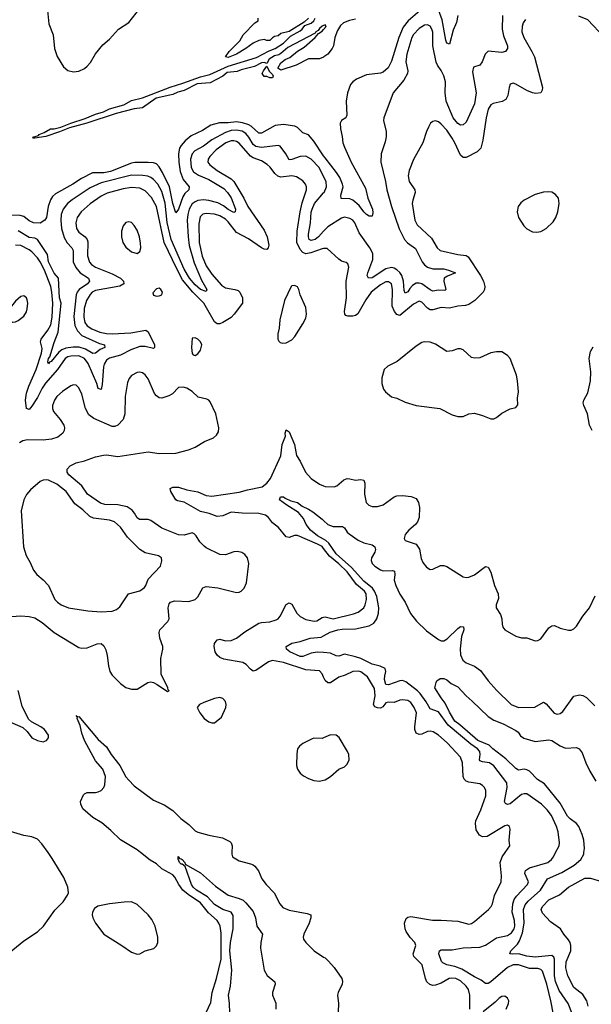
# Model space of a CAD drawing. Header units: inches. Extents: x 1473912 to 1647258, y 640388 to 773423.
# Tile 65 of 256: x 1487801 to 1491936, y 688904 to 696019. Entities that reach past the tile are written whole.
import ezdxf

# ---------------------------------------------------------------- set-up
doc = ezdxf.new("R2010")
doc.units = ezdxf.units.IN
doc.header["$MEASUREMENT"] = 0
for name, color, linetype in [('B4688', 7, 'Continuous'), ('B4689', 7, 'Continuous'), ('B4698', 7, 'Continuous'), ('B4699', 7, 'Continuous')]:
    doc.layers.add(name, color=color, linetype=linetype)

msp = doc.modelspace()

# ---------------------------------------------------------------- linework, layer by layer
at = {"layer": 'B4688', "color": 5}
for points, elevation in [([(1487723.9, 689276.1), (1487830, 689363.7), (1487930, 689428.5), (1487973.6, 689470), (1488056.6, 689583.4), (1488115.3, 689644.7), (1488146.8, 689693.2), (1488153.2, 689710), (1488149.5, 689750), (1488120.1, 689820.1), (1488036.6, 689956.6), (1488006.4, 690000)], 820), ([(1489150, 688844.9), (1489182.8, 688917.2), (1489194, 688990), (1489225.2, 689090), (1489258.8, 689230), (1489259, 689419), (1489250.7, 689470), (1489242.8, 689490), (1489228.7, 689510), (1489166.3, 689566.3), (1489110, 689637.3), (1489018.8, 689698.8), (1488981.1, 689730), (1488951.3, 689770), (1488923.6, 689823.6), (1488910, 689839.9), (1488830, 689882.3), (1488790, 689919.6), (1488745.9, 689945.9), (1488676.1, 690000)], 780), ([(1489335.8, 690000), (1489335.3, 689990), (1489341.6, 689970), (1489390, 689940.3), (1489470, 689919.6), (1489490, 689911.7), (1489501.4, 689901.4), (1489527.5, 689867.5), (1489552.4, 689810), (1489583.6, 689770), (1489642.4, 689710), (1489683.6, 689630), (1489704.4, 689604.5), (1489750, 689584), (1489881.3, 689561.3), (1489906.8, 689550), (1489907.3, 689530), (1489895.5, 689490), (1489856.3, 689410), (1489850.7, 689390), (1489854, 689374), (1489871, 689350), (1489930.4, 689290.4), (1490000, 689245.8)], 780), ([(1489322.2, 688842.2), (1489319.4, 688910), (1489310.9, 688969.1), (1489325.5, 689034.5), (1489334.9, 689150), (1489320.9, 689290), (1489326.1, 689350), (1489346.2, 689450), (1489346, 689546), (1489330, 689571.1), (1489270, 689589.6), (1489210, 689626.1), (1489160.8, 689680.8), (1489079.1, 689730), (1489056.9, 689750), (1489044.4, 689770), (1488998.9, 689898.9), (1488976, 689916), (1488970, 689916), (1488958, 689930), (1488946.6, 689953.4), (1488948.7, 689971.3), (1488958, 689958), (1488970, 689956.3), (1488977.3, 689950), (1488994.8, 689930), (1488998, 689918), (1489110, 689853.1), (1489218.1, 689758.1), (1489310, 689693.4), (1489390, 689669.2), (1489416.8, 689656.8), (1489438.2, 689638.2), (1489490, 689573.6), (1489507.5, 689530), (1489516.9, 689470), (1489556.5, 689410), (1489544.5, 689350), (1489542.3, 689310), (1489570.2, 689150), (1489592.1, 689112.1), (1489646.6, 689066.6), (1489650.3, 689050), (1489630.3, 688990), (1489628.8, 688970), (1489653.5, 688913.5), (1489653.1, 688870)], 760)]:
    msp.add_lwpolyline(points, dxfattribs=dict(at, elevation=elevation))
at = {"layer": 'B4688', "color": 5, "elevation": 820}
msp.add_lwpolyline([(1488610, 689643.5), (1488557.1, 689642.9), (1488452, 689630), (1488367.2, 689612.8), (1488343.4, 689596.6), (1488328, 689570), (1488326, 689550), (1488330.5, 689530), (1488350.6, 689490), (1488410, 689410.5), (1488540.7, 689330), (1488610, 689280.5), (1488650, 689265.5), (1488670, 689268), (1488709.7, 689290.3), (1488771.9, 689308.1), (1488790, 689327.7), (1488799.7, 689350), (1488801.1, 689390), (1488781, 689470), (1488757.2, 689517.2), (1488729.7, 689550), (1488650, 689624.4)], close=True, dxfattribs=at)
at = {"layer": 'B4689', "color": 5}
for points, elevation in [([(1487999.2, 696110), (1488011, 695990), (1488042.7, 695910), (1488053.2, 695810), (1488073.5, 695753.5), (1488119, 695679), (1488150, 695650.6), (1488190, 695641.3), (1488230, 695646), (1488270, 695666.9), (1488290, 695683.1), (1488313.5, 695710), (1488348.9, 695771.1), (1488402, 695838), (1488450, 695878.4), (1488516.2, 695950), (1488590, 695997.6), (1488670, 696098.7)], 740), ([(1490000, 695977.3), (1489990, 695972.7), (1489970, 695956), (1489959.3, 695940.7), (1489942.8, 695930), (1489939.1, 695920.9), (1489741.3, 695818.7), (1489690, 695774), (1489674.9, 695765.1), (1489643.4, 695756.6), (1489605.5, 695734.5), (1489590, 695702), (1489570, 695709.2), (1489550, 695706.6), (1489498.9, 695681.1), (1489403, 695657), (1489374.8, 695645.2), (1489302.2, 695637.8), (1489270, 695609.6), (1489178, 695562), (1489085.5, 695554.5), (1488990, 695507.3), (1488945.3, 695494.8), (1488910, 695477.6), (1488787.8, 695452.2), (1488690, 695382.9), (1488630, 695373.6), (1488498.9, 695341.1), (1488286.8, 695270), (1488162, 695238), (1488090, 695207.6), (1487990, 695175.4), (1487910, 695162), (1487902, 695162), (1487897.2, 695170), (1487937.7, 695182.3), (1487942, 695190), (1487977.1, 695202.9), (1488025.2, 695230), (1488050, 695230.2), (1488097.8, 695242.2), (1488170, 695272), (1488275.7, 695304.3), (1488350, 695336.9), (1488407.3, 695352.7), (1488450, 695373.8), (1488555.4, 695404.6), (1488610, 695434), (1488690, 695454), (1488890, 695531.5), (1488981, 695559), (1489110, 695605.7), (1489176.6, 695623.4), (1489310, 695682.4), (1489514.7, 695745.3), (1489606.2, 695793.8), (1489650, 695810.5), (1489709.3, 695850), (1489761.2, 695898.8), (1489830, 695937.3), (1489845.2, 695950), (1489864, 695976), (1489910, 695994), (1489929.2, 696010), (1489939, 696030)], 720), ([(1489890, 696029.2), (1489859.8, 696000.2), (1489750, 695934), (1489690, 695918), (1489670, 695902), (1489643.6, 695896.4), (1489631.1, 695888.9), (1489610, 695869), (1489590, 695868.7), (1489570, 695875.3), (1489530, 695868.7), (1489491.1, 695848.9), (1489438, 695810), (1489370.3, 695769.7), (1489310, 695746), (1489289.3, 695749.3), (1489315.3, 695790), (1489394.6, 695865.4), (1489418, 695910), (1489503.1, 695996.9), (1489526, 696010), (1489526, 696030)], 720), ([(1490000, 695749.1), (1489970, 695735.3), (1489890, 695735.3), (1489802, 695690), (1489690, 695654), (1489669.6, 695669.6), (1489690, 695706), (1489722, 695730), (1489754.5, 695745.5), (1489809.7, 695790.3), (1489859.3, 695820.7), (1489939, 695890), (1489962, 695918), (1489990, 695936), (1490000, 695948.5)], 720), ([(1490000, 695035), (1489930, 695140.6), (1489890, 695185.8), (1489850, 695202), (1489810, 695239.3), (1489790.4, 695250.4), (1489710, 695261.5), (1489650, 695253.8), (1489550, 695199.5), (1489530, 695199.5), (1489475, 695250), (1489459, 695259), (1489413.4, 695273.4), (1489370, 695280.3), (1489310, 695274.4), (1489245.5, 695274.5), (1489183.4, 695256.6), (1489123, 695217), (1489040.6, 695179.4), (1488997.2, 695142.8), (1488968.1, 695110), (1488957.6, 695090), (1488951.1, 695048.9), (1488952.8, 694990), (1488962.9, 694922.9), (1488983.9, 694863.9), (1489027.4, 694810), (1489025.7, 694790), (1488996.8, 694763.2), (1488981.2, 694738.8), (1488950, 694649.4), (1488930, 694622.7), (1488910, 694689.6), (1488884.2, 694810), (1488835.1, 694915.1), (1488810, 694955.7), (1488790, 694976.9), (1488770, 694984.2), (1488730, 694987), (1488633, 694987), (1488610, 694982.7), (1488459.3, 694920.7), (1488410, 694913), (1488328.2, 694911.8), (1488247.7, 694872.3), (1488184.9, 694830), (1488060.6, 694759.4), (1488038.9, 694741.1), (1488023.5, 694716.5), (1488007.5, 694670), (1487996.1, 694590), (1487983, 694570), (1487950, 694549.5), (1487901.3, 694550), (1487870, 694566.5), (1487830, 694597), (1487804.4, 694604.4), (1487672.9, 694607.1)], 740), ([(1490000, 694885.5), (1489966.8, 694950), (1489910, 695010.7), (1489870, 695032.1), (1489830, 695031.1), (1489770, 695008.1), (1489750, 695006), (1489727.2, 695050), (1489685.8, 695105.8), (1489670, 695109), (1489550, 695095.4), (1489510, 695101.6), (1489490, 695118.1), (1489459, 695170), (1489436.3, 695196.3), (1489410, 695212.5), (1489370, 695220.7), (1489330, 695217), (1489290, 695204.8), (1489190.8, 695150), (1489130, 695105.1), (1489068.2, 695071.8), (1489049.6, 695050), (1489037.3, 695010), (1489041.6, 694950), (1489059.6, 694919.6), (1489094.7, 694894.7), (1489170, 694865.1), (1489278.4, 694798.4), (1489305.1, 694770), (1489330, 694731), (1489362.6, 694650), (1489360.5, 694630), (1489350, 694625.6), (1489310, 694647.7), (1489274.8, 694674.8), (1489235, 694695), (1489170, 694713.4), (1489130, 694717.1), (1489090, 694711.7), (1489070, 694703.6), (1489050, 694687.2), (1489027.4, 694650), (1489017.2, 694610), (1489013.2, 694570), (1489020.1, 694450), (1489028.2, 694388.2), (1489062.2, 694262.3), (1489117.1, 694137.1), (1489155.8, 694070), (1489150, 694054), (1489110, 694068.1), (1489070, 694103.8), (1489030, 694151.2), (1488990, 694217.2), (1488895.9, 694430), (1488867, 694553), (1488852.5, 694692.5), (1488830, 694777.2), (1488800.5, 694830), (1488770, 694863.9), (1488750, 694878.5), (1488727.6, 694887.6), (1488693.1, 694893.1), (1488610, 694895.8), (1488390, 694840.4), (1488310, 694802.9), (1488181.8, 694718.2), (1488147.3, 694690), (1488114.8, 694650), (1488100.1, 694610), (1488097.7, 694570), (1488103.8, 694510), (1488124, 694444), (1488145.6, 694405.6), (1488178, 694370), (1488187.3, 694350), (1488189.2, 694270), (1488207.1, 694227.1), (1488238.7, 694190), (1488298.5, 694150), (1488305.8, 694130), (1488290.8, 694110), (1488231.2, 694068.8), (1488217, 694050), (1488209.6, 694030), (1488193.8, 693873.8), (1488199.7, 693810), (1488218.5, 693770), (1488250, 693737.9), (1488379.7, 693679.6), (1488414, 693670), (1488416.4, 693650), (1488384, 693636), (1488350, 693609), (1488330, 693607.3), (1488278.4, 693638.4), (1488232.4, 693652.5), (1488187.1, 693652.9), (1488134.1, 693645.9), (1488106.1, 693633.9), (1488083.8, 693616.2), (1488030, 693548.2), (1488016.2, 693543.8), (1488010, 693532.3), (1488005.5, 693545.5), (1488009.9, 693569.9), (1488018.2, 693581.8), (1488050, 693685.7), (1488079, 693761), (1488101.1, 693970), (1488089.6, 694010), (1488082, 694150), (1488050, 694186.6), (1488010, 694269.8), (1488001.6, 694321.6), (1487930, 694430.9), (1487910, 694439.1), (1487870, 694445.7), (1487790, 694493.5)], 760), ([(1490000, 694364.5), (1489990, 694363.9), (1489907, 694333), (1489870, 694327.5), (1489850, 694337.7), (1489830, 694357.4), (1489806.6, 694410), (1489809.1, 694490.9), (1489829.9, 694630), (1489845, 694695), (1489875.9, 694790), (1489876.5, 694810), (1489869.8, 694830), (1489850, 694855.6), (1489803.3, 694883.3), (1489770, 694890.5), (1489690, 694881.1), (1489669, 694889), (1489647.2, 694907.2), (1489612.1, 694952.1), (1489591.3, 694971.3), (1489550, 694998.8), (1489490, 695021.4), (1489470, 695033.3), (1489390, 695126.5), (1489370, 695138.9), (1489350, 695143.5), (1489330, 695143.3), (1489291.8, 695130), (1489221.3, 695078.7), (1489175.5, 695030), (1489163.8, 695010), (1489163.2, 694990), (1489177.8, 694970), (1489229.4, 694930), (1489329.8, 694869.8), (1489349.1, 694850), (1489423.4, 694730), (1489452.7, 694670), (1489570, 694496.9), (1489590.6, 694450), (1489602.3, 694390), (1489599, 694370), (1489590, 694358), (1489570, 694359.8), (1489550, 694370.6), (1489456.3, 694436.3), (1489370, 694481.9), (1489310, 694557.5), (1489290, 694577.1), (1489250, 694602.4), (1489210, 694613.3), (1489150, 694618.7), (1489126.3, 694613.7), (1489106.1, 694593.9), (1489096.1, 694543.9), (1489098.5, 694410), (1489121.7, 694310), (1489150, 694240.6), (1489190, 694179.5), (1489261, 694101), (1489290, 694082.1), (1489358, 694070), (1489380.9, 694060.9), (1489393.9, 694050), (1489411.9, 694010), (1489412.4, 693970), (1489353.7, 693890), (1489330, 693866.4), (1489270, 693829.6), (1489250, 693821.4), (1489230, 693822), (1489210, 693835.7), (1489132.8, 693970), (1489052.5, 694050), (1488979.1, 694139.1), (1488937.4, 694217.4), (1488847.1, 694410), (1488790, 694668.6), (1488753.5, 694733.5), (1488710, 694781.1), (1488670, 694801.8), (1488610, 694806.9), (1488550, 694797.5), (1488434.9, 694765.1), (1488390, 694743.8), (1488310, 694689.2), (1488244.8, 694630), (1488217.6, 694590), (1488206.8, 694550), (1488211.8, 694510), (1488230, 694483.8), (1488274.8, 694450), (1488289.5, 694430), (1488294.3, 694414.3), (1488292.6, 694312.6), (1488307, 694267), (1488320.9, 694250), (1488350, 694230.1), (1488470, 694183), (1488529.3, 694150), (1488553, 694130), (1488553.5, 694110), (1488525.7, 694094.3), (1488350, 694061.9), (1488325.7, 694050), (1488310, 694034.2), (1488283.6, 693990), (1488268.7, 693931.3), (1488264.9, 693870), (1488273.4, 693830), (1488290, 693807.3), (1488324.1, 693784.1), (1488381.7, 693761.7), (1488430, 693751.5), (1488470, 693748.4), (1488604.3, 693755.7), (1488714.5, 693774.5), (1488730, 693764.4), (1488776.3, 693670), (1488776.5, 693650), (1488770, 693643.1), (1488710, 693657.3), (1488670, 693657.5), (1488606.3, 693633.7), (1488530, 693594.2), (1488450, 693571.9), (1488430, 693558), (1488411.2, 693530), (1488406.7, 693510), (1488397.9, 693382.1), (1488390, 693345.6), (1488370, 693354.5), (1488359.4, 693390), (1488295.6, 693535.6), (1488271.2, 693570), (1488230, 693588.9), (1488170, 693588.2), (1488150, 693582.8), (1488129.2, 693570), (1488074.6, 693490), (1487987.1, 693392.9), (1487963.5, 693356.5), (1487930, 693288.1), (1487890, 693225.3), (1487870, 693203.1), (1487850, 693209.7), (1487843.9, 693270), (1487850, 693319.6), (1487867.4, 693370), (1487919.8, 693490), (1487958.6, 693610), (1487962.8, 693642.8), (1487951.4, 693690), (1487955.4, 693710), (1488005.6, 693774.4), (1488025.3, 693814.7), (1488036.4, 693870), (1488040.5, 693970), (1488034.3, 694050), (1488026.4, 694090), (1487979.9, 694210), (1487950, 694268.2), (1487930, 694297.9), (1487890, 694340.6), (1487870, 694356.2), (1487810, 694387.3), (1487770, 694389.2)], 780), ([(1490000, 694490.4), (1489962.4, 694450), (1489937.5, 694430), (1489910, 694423.6), (1489895.6, 694430), (1489889.5, 694449.5), (1489890.5, 694470), (1489905.2, 694550), (1489910, 694627.7), (1489916.7, 694650), (1489934, 694690), (1490000, 694766.8)], 760), ([(1487710, 691703.1), (1487810, 691710.2), (1487870, 691706.3), (1487910, 691696.6), (1487964.2, 691664.2), (1488050, 691591.2), (1488230, 691483.6), (1488250, 691478), (1488290, 691479.7), (1488361.2, 691510), (1488390, 691510.2), (1488410, 691494.3), (1488425.5, 691465.5), (1488435, 691425), (1488443.2, 691350), (1488453.8, 691310), (1488470, 691283.1), (1488530, 691221.6), (1488570, 691194.4), (1488610, 691181.3), (1488650, 691182), (1488729.3, 691230), (1488750, 691234.6), (1488770, 691230.3), (1488796.1, 691216.1), (1488870, 691165.5), (1488882, 691170), (1488875.5, 691175.5), (1488873.6, 691190), (1488824.2, 691290), (1488823, 691403), (1488837.7, 691470), (1488837.2, 691490), (1488814.2, 691550), (1488809.7, 691590), (1488815.4, 691610), (1488872.6, 691670), (1488881.7, 691690), (1488875.4, 691770), (1488881.7, 691798.3), (1488891.6, 691810), (1488920.5, 691819.5), (1489024.1, 691815.9), (1489069.6, 691830), (1489090.5, 691849.5), (1489125.7, 691914.3), (1489150, 691923.5), (1489234.7, 691914.7), (1489370, 691880.8), (1489390, 691882.8), (1489404.5, 691890), (1489425.1, 691910), (1489442.2, 691950), (1489458, 692090), (1489450, 692129.3), (1489430, 692154.7), (1489407.7, 692167.7), (1489376, 692176), (1489350, 692174.2), (1489290, 692152.9), (1489250, 692155), (1489150, 692202.9), (1489134.5, 692214.5), (1489105.4, 692245.4), (1489078.5, 692290), (1489064.1, 692304.1), (1489050, 692309.8), (1488990, 692294.2), (1488950, 692296.4), (1488830, 692343.5), (1488750, 692399.6), (1488730, 692407.6), (1488667, 692407), (1488650, 692420.4), (1488632.8, 692452.8), (1488614.9, 692474.9), (1488577.7, 692497.7), (1488512.3, 692512.3), (1488416.5, 692516.5), (1488385.1, 692525.1), (1488292.7, 692590), (1488250.5, 692650), (1488156.8, 692730), (1488144.9, 692750), (1488145.8, 692770), (1488166, 692794), (1488210, 692815.9), (1488270, 692830.1), (1488350, 692860.8), (1488407.3, 692872.7), (1488430, 692874.3), (1488510, 692863.4), (1488730, 692895.5), (1488810, 692883.5), (1488930, 692885.5), (1489021.2, 692910), (1489069.7, 692930.3), (1489139, 692970), (1489202, 692998), (1489224.1, 693015.9), (1489238.6, 693041.4), (1489240.9, 693070), (1489220.7, 693170), (1489178.5, 693258.5), (1489169.7, 693269.7), (1489155.8, 693275.8), (1489091.4, 693291.4), (1489050, 693332.3), (1489010, 693357.2), (1488984.7, 693364.7), (1488950, 693360.9), (1488905.5, 693314.5), (1488880.2, 693299.8), (1488830, 693284.7), (1488810, 693286.4), (1488790, 693300.3), (1488777.4, 693317.4), (1488730, 693424.8), (1488710, 693453.2), (1488690, 693468), (1488670, 693473), (1488650, 693469.8), (1488610, 693447.6), (1488593.2, 693426.9), (1488582.2, 693397.8), (1488564.7, 693295.3), (1488562, 693170), (1488550.7, 693130), (1488510.6, 693089.4), (1488490, 693080.5), (1488470, 693079.5), (1488338, 693138), (1488302.5, 693162.5), (1488276.5, 693210), (1488250, 693313.3), (1488230, 693358.4), (1488210, 693377.3), (1488190, 693380.6), (1488170, 693373.4), (1488110, 693332.1), (1488070, 693296.5), (1488053.1, 693270), (1488039.6, 693230), (1488039.3, 693210), (1488046.8, 693186.8), (1488093.5, 693130), (1488119.8, 693090), (1488125.2, 693070), (1488123.8, 693050), (1488113, 693030), (1488077, 693003), (1488032.2, 692987.8), (1487970, 692980.5), (1487856.6, 692983.4), (1487823.4, 692976.6), (1487799.5, 692960.5)], 820), ([(1490000, 692198.4), (1489990, 692211.4), (1489956.2, 692230), (1489810, 692292.5), (1489790, 692292.1), (1489750, 692277.9), (1489730, 692282.6), (1489674.5, 692350), (1489630, 692383.7), (1489601.3, 692421.3), (1489578.8, 692438.8), (1489530, 692450.9), (1489410, 692452.1), (1489330, 692459.6), (1489270, 692433.6), (1489230, 692429.9), (1489171.8, 692451.8), (1489110, 692466.1), (1488991.6, 692531.6), (1488941.8, 692541.8), (1488929.8, 692549.8), (1488895.7, 692610), (1488889.8, 692630.2), (1488910, 692642), (1488950, 692641.7), (1489010, 692622.8), (1489090, 692606.2), (1489150, 692581.8), (1489190, 692576.1), (1489390, 692603.8), (1489450, 692621.9), (1489556, 692644), (1489589.8, 692670), (1489615.6, 692704.4), (1489690, 692868.5), (1489699.7, 692950), (1489723.7, 693010), (1489720.9, 693030), (1489730, 693056), (1489750, 693041), (1489788.5, 692948.5), (1489803.2, 692870), (1489831.1, 692830), (1489868.9, 692750), (1489910, 692703.6), (1489970, 692662.4), (1490000, 692650.8)], 780), ([(1490000, 692264.2), (1489955.5, 692290), (1489904.5, 692330), (1489874.1, 692370), (1489853.5, 692413.5), (1489818.5, 692458.5), (1489733.6, 692510), (1489680.7, 692550), (1489687.6, 692570), (1489710, 692571.5), (1489721.8, 692561.8), (1489763.4, 692543.4), (1489810, 692529.1), (1489843.9, 692503.9), (1489890, 692482.4), (1489921.8, 692461.8), (1489990, 692410.4), (1490000, 692400.5)], 760), ([(1490000, 691267.9), (1489990, 691291.1), (1489970, 691312.7), (1489870, 691320.9), (1489710, 691373), (1489630, 691387.6), (1489601.7, 691378.3), (1489510, 691317.4), (1489490, 691311.8), (1489470, 691324.8), (1489439.4, 691359.4), (1489414.8, 691374.8), (1489278.5, 691398.5), (1489250, 691409.9), (1489230, 691426.5), (1489215, 691450), (1489207.4, 691490), (1489210, 691512.4), (1489230, 691538), (1489250, 691543.6), (1489291, 691531), (1489330, 691531.8), (1489370, 691550.9), (1489430, 691595.1), (1489530, 691657.8), (1489550, 691663.6), (1489610, 691668.3), (1489657.5, 691682.5), (1489669.9, 691690.1), (1489686, 691710), (1489730, 691793.8), (1489750, 691804.9), (1489770, 691795.3), (1489806, 691730), (1489830, 691707.2), (1489870, 691685), (1489932.1, 691672.1), (1489950, 691674.3), (1489990, 691698.4), (1490000, 691701.6)], 780), ([(1490000, 691445.3), (1489952, 691447.9), (1489910, 691440.5), (1489850, 691417), (1489830, 691417.4), (1489756.2, 691450), (1489731.8, 691470), (1489729.3, 691490), (1489770, 691513.4), (1489830, 691526.5), (1489902.7, 691550), (1489983.1, 691556.9), (1490000, 691566.5)], 760), ([(1487730, 690945), (1487824.5, 690904.5), (1487855.9, 690875.9), (1487890, 690830.5), (1487930, 690810.5), (1487970, 690800.5), (1487994, 690810), (1488009.3, 690830), (1488009.5, 690850), (1487980.7, 690890), (1487954, 690910), (1487885.6, 690945.6), (1487864.9, 690964.9), (1487819.7, 691059.7), (1487790, 691171.1)], 820), ([(1488676.1, 690000), (1488650, 690020.2), (1488530, 690092.1), (1488460.9, 690160.9), (1488394.4, 690214.4), (1488330, 690255.2), (1488257.6, 690317.6), (1488243.4, 690350), (1488242.1, 690370), (1488263.1, 690416.9), (1488270, 690425.3), (1488290, 690435.1), (1488350, 690433.6), (1488370, 690438.5), (1488390, 690450.2), (1488409, 690471), (1488417.3, 690490), (1488422.2, 690550), (1488402.4, 690602.5), (1488350, 690662.9), (1488269.3, 690810), (1488250, 690863.6), (1488237.7, 690917.7), (1488217, 690970), (1488219.3, 690979.3), (1488210, 690991), (1488221, 690981), (1488230, 690984.9), (1488370, 690816.5), (1488430, 690765.3), (1488463.5, 690710), (1488526.4, 690630), (1488570, 690549), (1488590, 690522.8), (1488630, 690484), (1488770, 690378.5), (1488846.5, 690346.5), (1488910, 690304.4), (1488967.3, 690247.3), (1489023.6, 690203.6), (1489070, 690158.3), (1489090, 690147.9), (1489170, 690126), (1489267.5, 690107.5), (1489320.3, 690080.3), (1489330.3, 690070.3), (1489338.3, 690050), (1489335.8, 690000)], 780), ([(1490000, 690829.5), (1489990, 690825), (1489930, 690827.1), (1489916.9, 690823.1), (1489850.4, 690789.6), (1489826, 690770), (1489810.6, 690749.4), (1489805.5, 690714.5), (1489803.7, 690630), (1489810, 690604), (1489830, 690575.5), (1489854.4, 690554.4), (1489890, 690534.9), (1489930, 690520.5), (1489970, 690516.3), (1490000, 690524.6)], 820), ([(1488006.4, 690000), (1487962.6, 690062.6), (1487930, 690096.9), (1487890, 690114.3), (1487830, 690124.7), (1487710, 690159.1)], 820)]:
    msp.add_lwpolyline(points, dxfattribs=dict(at, elevation=elevation))
for points, elevation in [([(1489610, 695598), (1489590, 695608), (1489570, 695608), (1489555.3, 695630), (1489564, 695650), (1489590, 695682.8), (1489606, 695646), (1489630, 695622), (1489634.8, 695610), (1489630, 695598)], 720), ([(1488590, 694558.7), (1488570, 694553.3), (1488548.8, 694530), (1488536.9, 694490), (1488537.3, 694450), (1488546.5, 694410), (1488570, 694374), (1488610, 694341.7), (1488650, 694330.4), (1488670, 694343), (1488677.2, 694370), (1488674.8, 694405.2), (1488666.8, 694450), (1488650, 694496.9), (1488630, 694531.3), (1488610, 694553)], 820), ([(1488810, 694078.4), (1488790, 694074), (1488765.5, 694045.5), (1488768.5, 694028.5), (1488790, 694021.6), (1488810, 694023.1), (1488829, 694030), (1488833.6, 694050), (1488822.7, 694070)], 820), ([(1489790, 694097.4), (1489770, 694094.7), (1489764.9, 694090), (1489715.9, 693990), (1489683.5, 693850), (1489678, 693790), (1489668.9, 693750), (1489668.2, 693710), (1489675.2, 693695.2), (1489686.4, 693686.4), (1489702.4, 693682.4), (1489730, 693684.4), (1489770, 693705.3), (1489792.6, 693730), (1489850, 693821.3), (1489870, 693862.4), (1489876.1, 693890), (1489870, 693938), (1489831, 694030), (1489820.5, 694070), (1489810, 694089.4)], 820), ([(1487830, 694023.6), (1487810, 694018), (1487770, 693984.7), (1487740.8, 693950), (1487720.3, 693910), (1487717, 693870), (1487730, 693846), (1487750, 693833.7), (1487770, 693834.6), (1487790, 693844.4), (1487830, 693876.5), (1487850, 693908.2), (1487855.5, 693930), (1487859.3, 693970), (1487855.2, 693995.2), (1487849.7, 694009.7)], 820), ([(1489070, 693719.3), (1489050, 693718), (1489043, 693650), (1489047.9, 693607.9), (1489056.9, 693596.9), (1489070, 693591.3), (1489090, 693604.7), (1489110, 693632), (1489118, 693670), (1489109.2, 693690), (1489090, 693709.2)], 820), ([(1487993.6, 692693.6), (1487970, 692690.8), (1487950, 692680.7), (1487879, 692621), (1487851.1, 692588.9), (1487830.9, 692550), (1487811.7, 692470), (1487828.3, 692210), (1487848.1, 692148.1), (1487877.3, 692097.3), (1487901.8, 692041.8), (1487925.3, 692010), (1487970, 691972.4), (1488009.3, 691929.3), (1488056, 691830), (1488073.7, 691810), (1488102, 691790), (1488153.4, 691770), (1488293.6, 691746.4), (1488390, 691740.8), (1488470, 691744.4), (1488502.5, 691757.5), (1488524.8, 691775.2), (1488589.5, 691870.5), (1488670, 691892.7), (1488702.9, 691917.1), (1488712.8, 691930), (1488730, 691976.3), (1488819, 692070), (1488828.9, 692108.9), (1488828, 692130), (1488805.2, 692145.2), (1488710, 692165.4), (1488669.8, 692189.8), (1488580, 692280), (1488530, 692351.1), (1488486, 692390), (1488450, 692403.7), (1488335.9, 692415.9), (1488308, 692428), (1488257.8, 692477.8), (1488200.8, 692520.8), (1488137.4, 692610), (1488070, 692663.7), (1488010, 692690.9)], 840), ([(1489250, 691122), (1489210, 691113.3), (1489134.4, 691085.6), (1489101, 691070), (1489086, 691050), (1489105.5, 691010), (1489134.9, 690970), (1489170, 690945.7), (1489190, 690937.6), (1489210, 690939.1), (1489260.1, 690979.9), (1489291.8, 691050), (1489294.2, 691070), (1489290, 691092.7), (1489270, 691115.1)], 820)]:
    msp.add_lwpolyline(points, close=True, dxfattribs=dict(at, elevation=elevation))
at = {"layer": 'B4698', "color": 5}
for points, elevation in [([(1491057.6, 688870), (1491057.7, 688970), (1491048.1, 689010), (1491030, 689034.6), (1490990, 689072.8), (1490956.2, 689090), (1490927.1, 689092.9), (1490908.4, 689090), (1490850, 689057.4), (1490810, 689042.6), (1490790, 689039.8), (1490767.2, 689047.1), (1490746.8, 689066.8), (1490736.2, 689090), (1490711.4, 689190), (1490651.9, 689250), (1490647.6, 689270), (1490666.6, 689330), (1490659.3, 689350), (1490625.9, 689385.9), (1490595.9, 689430), (1490588.5, 689450), (1490585, 689490), (1490596.9, 689523.1), (1490610, 689534.7), (1490630, 689539.7), (1490787.8, 689512.2), (1490850, 689513.1), (1490970, 689506), (1491050, 689483.1), (1491070, 689488.7), (1491090, 689502.4), (1491191.8, 689590), (1491211.5, 689610), (1491221.3, 689630), (1491236.4, 689690), (1491283, 689790), (1491286.7, 689833.3), (1491277.7, 689930), (1491291.3, 689970), (1491311.8, 690000)], 780), ([(1491663.1, 688830), (1491644.2, 688930), (1491615, 689050), (1491582.7, 689142.7), (1491570, 689155.8), (1491550, 689162.4), (1491490, 689163.8), (1491410, 689189.9), (1491370, 689188.6), (1491330.8, 689170), (1491210, 689066.2), (1491190, 689055.4), (1491170, 689054.8), (1491138.9, 689078.9), (1491090, 689102.8), (1490999.1, 689159.1), (1490950, 689178.4), (1490890.4, 689190.4), (1490862.8, 689202.8), (1490853.1, 689213.1), (1490834.3, 689270), (1490838.4, 689290), (1490850, 689298), (1490930, 689297.6), (1491008.8, 689311.2), (1491130, 689316.8), (1491170, 689332), (1491250, 689383.9), (1491330, 689400.4), (1491359.8, 689420.2), (1491378.4, 689450), (1491383, 689470), (1491380.1, 689510), (1491364.7, 689570), (1491367.4, 689630), (1491378.6, 689661.4), (1491394.5, 689685.5), (1491474.5, 689770), (1491481.1, 689790), (1491455.3, 689850), (1491460.4, 689870), (1491489.3, 689890.7), (1491620.5, 689930), (1491647.4, 689950), (1491662.7, 689970), (1491678, 690000)], 760), ([(1491800.1, 688830), (1491769, 688910), (1491704.6, 689004.6), (1491678.1, 689070), (1491669.9, 689110), (1491669.4, 689229.5), (1491665.7, 689245.7), (1491650, 689257.9), (1491530, 689243.9), (1491470, 689252.9), (1491410, 689269.4), (1491366.6, 689266.6), (1491347, 689270), (1491355.1, 689290), (1491401.6, 689338.4), (1491416.2, 689363.8), (1491438.3, 689421.7), (1491450.6, 689490), (1491444.7, 689590), (1491456.7, 689623.3), (1491478.6, 689650), (1491568.2, 689730), (1491620.3, 689810), (1491723.3, 689856.7), (1491812.9, 689910), (1491860.7, 689950), (1491880.9, 689990), (1491882.5, 690000)], 740), ([(1491913.1, 688890), (1491903.9, 688930), (1491874.5, 688974.6), (1491810, 689024.7), (1491767, 689110), (1491751.1, 689168.9), (1491754.4, 689210), (1491788.5, 689290), (1491788, 689328), (1491782.2, 689350), (1491770.7, 689370.7), (1491736.2, 689410), (1491713.2, 689450), (1491640.7, 689500.7), (1491582.4, 689562.4), (1491574.5, 689590), (1491583.5, 689610), (1491630, 689659), (1491705.8, 689694.2), (1491771.6, 689750), (1491890, 689815.6), (1491930, 689816.2), (1492010, 689790.4)], 720), ([(1490000, 689245.8), (1490010, 689239.3), (1490035.9, 689215.9), (1490076.4, 689170), (1490130.5, 689090), (1490137.1, 689070), (1490134.9, 689050), (1490103.8, 688990), (1490100.5, 688970), (1490108, 688910), (1490104.9, 688850)], 780), ([(1491319.6, 688870), (1491336.9, 688910), (1491339.5, 688930), (1491330, 688949), (1491310, 688962), (1491290, 688959.6), (1491270, 688949.4), (1491241.1, 688918.9), (1491153.4, 688850)], 780)]:
    msp.add_lwpolyline(points, dxfattribs=dict(at, elevation=elevation))
at = {"layer": 'B4699', "color": 5}
for points, elevation in [([(1490730, 696111.4), (1490611.4, 696010), (1490574.8, 695965.2), (1490544.2, 695890), (1490490, 695719.6), (1490465.8, 695670), (1490430, 695639.3), (1490410, 695631.7), (1490310, 695619.8), (1490236.4, 695590), (1490210.3, 695570), (1490195.3, 695550), (1490172.4, 695490), (1490163.1, 695430), (1490168.4, 695330), (1490160.7, 695310), (1490130, 695289.3), (1490119.5, 695270), (1490121.3, 695230), (1490134.8, 695174.8), (1490139.8, 695130), (1490150, 695098), (1490199.2, 694990), (1490301.5, 694801.5), (1490318.5, 694730), (1490353.7, 694650), (1490356.9, 694623.1), (1490350, 694599.3), (1490330, 694598.7), (1490310, 694612), (1490290, 694630.9), (1490256.2, 694676.2), (1490210, 694715.1), (1490190, 694723.8), (1490126, 694726), (1490124.8, 694750), (1490140.2, 694810), (1490136.9, 694830), (1490117.4, 694877.4), (1490094, 694914), (1490010, 695019.9), (1490000, 695035)], 740), ([(1491292.8, 696050), (1491290.1, 695950), (1491301.5, 695901.5), (1491329, 695830), (1491328.8, 695810), (1491314.9, 695790), (1491290, 695781.4), (1491189.3, 695790.7), (1491169.3, 695770.7), (1491146.5, 695713.5), (1491130.2, 695689.8), (1491084.8, 695675.2), (1491077.4, 695642.6), (1491102.1, 695490), (1491090.7, 695410), (1491030, 695278.7), (1491010, 695258.3), (1490990, 695256.8), (1490970, 695267.8), (1490937.2, 695310), (1490885, 695430), (1490878.6, 695490), (1490882.4, 695570), (1490870, 695612.6), (1490850, 695652.1), (1490822.3, 695690), (1490812.9, 695712.9), (1490789.9, 695830), (1490788.6, 695928.6), (1490781.8, 695950), (1490770, 695970.9), (1490750, 695980.8), (1490730, 695978.9), (1490690, 695954.3), (1490650, 695912.4), (1490636.8, 695890), (1490601.9, 695770), (1490594.3, 695714.3), (1490608.5, 695650), (1490606.4, 695630), (1490579.2, 695580.8), (1490502.3, 695490), (1490435.5, 695310), (1490433, 695290), (1490451.5, 695211.5), (1490451.5, 695171.5), (1490444, 695136), (1490414.9, 695050), (1490413.4, 694990), (1490447.3, 694850), (1490456.3, 694790), (1490490.9, 694670), (1490546.5, 694506.5), (1490584.2, 694430), (1490606.2, 694406.2), (1490665.2, 694365.2), (1490713.5, 694270), (1490730, 694247.6), (1490750, 694230.9), (1490790, 694218.4), (1490870, 694218.3), (1490904, 694210), (1490953, 694190), (1490894.9, 694165.1), (1490872, 694150), (1490869.2, 694130), (1490884.9, 694070), (1490877.5, 694062.5), (1490830, 694064.1), (1490790, 694058.4), (1490770, 694066.2), (1490710, 694109.4), (1490690, 694115.7), (1490670, 694114.6), (1490641.8, 694098.2), (1490622.9, 694077.1), (1490610, 694052.6), (1490590, 694041.7), (1490581.6, 694061.6), (1490576.6, 694130), (1490566.7, 694170), (1490552, 694192), (1490530, 694212.2), (1490510, 694223.2), (1490490, 694227.6), (1490450, 694218.3), (1490350, 694154.6), (1490323.7, 694150), (1490315.4, 694170), (1490318.7, 694190), (1490355, 694285), (1490355.3, 694330), (1490334.5, 694370), (1490257.6, 694477.6), (1490225.8, 694550), (1490210, 694571.4), (1490190, 694583.4), (1490150, 694592.2), (1490130, 694584.7), (1490030, 694522.6), (1490000, 694490.4)], 760), ([(1490971.7, 696050), (1490962, 695998), (1490935.8, 695944.2), (1490910, 695842.9), (1490890, 695849.6), (1490883.2, 695870), (1490858, 696018), (1490830, 696088.9)], 740), ([(1492030, 695892.7), (1491910, 696017.8), (1491844.9, 696044.9)], 780), ([(1490230, 696022), (1490186.7, 696013.3), (1490144.4, 695995.6), (1490122.8, 695977.3), (1490099.2, 695940.8), (1490082, 695890), (1490070.8, 695830), (1490061, 695810), (1490031, 695770), (1490002, 695750), (1490000, 695749.1)], 720), ([(1491460.8, 696019.2), (1491444.1, 695995.8), (1491435.2, 695970), (1491433.4, 695930), (1491447.9, 695890), (1491506, 695790), (1491524, 695750), (1491582.4, 695530), (1491581.6, 695510), (1491570.7, 695490), (1491533.7, 695486.3), (1491510, 695491.5), (1491470, 695506.9), (1491390, 695553), (1491370, 695559.6), (1491350, 695552.3), (1491341.1, 695530), (1491332.9, 695470), (1491318, 695442), (1491292.3, 695427.7), (1491225.8, 695414.2), (1491210, 695404.4), (1491190, 695373.3), (1491174.8, 695310), (1491151.8, 695148.2), (1491136.8, 695090), (1491110, 695062.9), (1491030, 695023.2), (1491010, 695023.1), (1490990, 695039.2), (1490950, 695128.6), (1490930, 695162.2), (1490890, 695220.8), (1490850, 695265.1), (1490830, 695281.3), (1490810, 695287.3), (1490790, 695283.7), (1490774, 695270), (1490758, 695242), (1490743, 695210), (1490717.1, 695130), (1490650, 695009.5), (1490617.8, 694930), (1490611.6, 694890), (1490618.9, 694850), (1490658.7, 694790), (1490662.6, 694770), (1490644.3, 694715.7), (1490641.4, 694690), (1490659.7, 694570), (1490676.8, 694536.8), (1490779, 694439), (1490820.8, 694370), (1490842.4, 694350), (1490970, 694322.5), (1491030, 694315.1), (1491046.4, 694306.4), (1491134.5, 694170), (1491155.4, 694130), (1491165.5, 694090), (1491162.5, 694070), (1491152.9, 694050), (1491092.9, 693990), (1491050, 693960.3), (1491026.8, 693953.2), (1490970, 693949.1), (1490910, 693933.9), (1490850, 693938.6), (1490790, 693922.4), (1490770, 693923.5), (1490750, 693934.6), (1490710, 693978.3), (1490690, 693983.9), (1490650, 693963.2), (1490550, 693880.9), (1490530, 693888.2), (1490511.6, 693910), (1490495.4, 693950), (1490498, 694070), (1490490, 694109.7), (1490470, 694125), (1490450, 694123.6), (1490410, 694103.4), (1490344.5, 694050), (1490304.7, 693995.3), (1490247.5, 693892.5), (1490230, 693880.3), (1490210, 693875.7), (1490176, 693876), (1490161.4, 693881.4), (1490152.6, 693890), (1490150.8, 693910), (1490165.3, 694010), (1490163.6, 694130), (1490182.2, 694230), (1490175.5, 694255.5), (1490164, 694264), (1490130, 694275.1), (1490110, 694289.6), (1490026, 694366), (1490000, 694364.5)], 780), ([(1490000, 695948.5), (1490017.2, 695970), (1490010, 695982), (1490000, 695977.3)], 720), ([(1490000, 694766.8), (1490002.8, 694770), (1490020.2, 694810), (1490018.3, 694850), (1490000, 694885.5)], 760), ([(1491942.2, 693050), (1491924.2, 693090), (1491907.9, 693170), (1491881.2, 693230), (1491877.5, 693250), (1491883, 693270), (1491910, 693323.1), (1491929.6, 693410), (1491933.4, 693473.4), (1491921.6, 693570), (1491930, 693622), (1491950, 693656)], 780), ([(1490000, 692650.8), (1490010, 692646.9), (1490076.4, 692643.6), (1490096, 692650), (1490145.9, 692694.1), (1490170, 692702.4), (1490190, 692702), (1490230, 692691.3), (1490270, 692695.8), (1490290, 692692.3), (1490298.3, 692670), (1490295, 692590), (1490307.6, 692530), (1490326, 692510), (1490350, 692502.4), (1490390, 692501.1), (1490430, 692512.9), (1490509.9, 692570.1), (1490530, 692578.2), (1490570, 692580.2), (1490633.6, 692573.6), (1490670, 692559.5), (1490686.3, 692530), (1490693.9, 692493.9), (1490690, 692421.2), (1490678, 692390), (1490663.6, 692370), (1490616.4, 692330), (1490590, 692298), (1490582.4, 692270), (1490590, 692254.8), (1490668.3, 692228.3), (1490693.8, 692193.8), (1490705.9, 692125.9), (1490716.7, 692096.7), (1490742.9, 692062.9), (1490770, 692045.5), (1490790, 692048), (1490845.9, 692074.1), (1490870, 692074.9), (1490890, 692067), (1491010, 691993.7), (1491030, 691988.8), (1491050, 691990.3), (1491090, 692007.9), (1491170, 692068.5), (1491190, 692063.8), (1491210, 692027.7), (1491236.1, 691930), (1491262.4, 691870), (1491264.7, 691835.3), (1491248.2, 691790), (1491248, 691770), (1491279.9, 691719.9), (1491288.2, 691690), (1491290.6, 691650), (1491296.3, 691630), (1491311, 691610), (1491390, 691563.8), (1491430, 691553), (1491470, 691552.4), (1491530, 691530.5), (1491550, 691533), (1491570, 691544.9), (1491630, 691624), (1491650, 691639.1), (1491670, 691640.7), (1491710, 691622), (1491770, 691607.3), (1491790, 691607.7), (1491810, 691617.3), (1491830, 691637.3), (1491874, 691710), (1491924.2, 691770), (1491963.5, 691856.5)], 780), ([(1490000, 692400.5), (1490030.6, 692370), (1490070, 692355.6), (1490135.6, 692355.6), (1490150, 692347.7), (1490170, 692316.3), (1490183.6, 692303.6), (1490250, 692257.6), (1490290, 692238.4), (1490350, 692224.4), (1490370, 692210.5), (1490375.3, 692190), (1490370.3, 692170.3), (1490345.4, 692130), (1490343, 692110), (1490351.1, 692090), (1490370.2, 692070), (1490410, 692043.2), (1490430, 692036.8), (1490497.7, 692037.7), (1490513.4, 692033.4), (1490515.7, 692010), (1490509.4, 691970), (1490522, 691930), (1490550, 691868.9), (1490589.3, 691810), (1490628.2, 691728.2), (1490671.7, 691671.7), (1490743.6, 691603.6), (1490830, 691540.2), (1490850, 691530.2), (1490870, 691531.4), (1490894, 691546), (1490970, 691620.5), (1490990, 691633), (1491012.3, 691632.3), (1491013.4, 691610), (1490998.2, 691561.8), (1490986.5, 691473.5), (1490991, 691430), (1491005.8, 691390), (1491030, 691372.6), (1491090, 691347.2), (1491135.4, 691315.4), (1491190, 691242), (1491250, 691174.4), (1491357.3, 691070), (1491410, 691048.5), (1491527.9, 691052.1), (1491590, 691087.3), (1491610, 691074.8), (1491667.2, 691007.2), (1491690, 691001.6), (1491710, 691006), (1491730, 691020.5), (1491809.7, 691130.3), (1491850, 691139.5), (1491874.8, 691134.8), (1491901.2, 691121.2), (1491960.6, 691060.6)], 760), ([(1490000, 691566.5), (1490046.9, 691593.1), (1490102.4, 691610), (1490134.9, 691614.9), (1490230, 691617.1), (1490330, 691637.8), (1490361.9, 691658.1), (1490385.2, 691690), (1490397.8, 691730), (1490399.3, 691770), (1490384.5, 691850), (1490367.9, 691890), (1490352.2, 691912.2), (1490290, 691962.4), (1490200.7, 692060.7), (1490090, 692159.4), (1490036.6, 692236.6), (1490015.3, 692255.3), (1490000, 692264.2)], 760), ([(1490000, 691701.6), (1490010, 691704.8), (1490070, 691690.7), (1490215, 691725), (1490250, 691738.4), (1490289.8, 691770), (1490300.6, 691790), (1490310.8, 691829.2), (1490307, 691870), (1490295.6, 691890), (1490238.4, 691938.4), (1490170.6, 692030), (1490110, 692087.7), (1490042.9, 692142.9), (1490000, 692198.4)], 780), ([(1491678, 690000), (1491703.5, 690050), (1491705.1, 690070), (1491695.8, 690150), (1491683.5, 690190), (1491647.4, 690267.4), (1491617.8, 690310), (1491574.7, 690350), (1491470, 690424.8), (1491450, 690426.2), (1491430, 690419.8), (1491350, 690353.8), (1491330, 690348.2), (1491314.7, 690354.7), (1491308.2, 690370), (1491328.2, 690470), (1491325, 690505), (1491230, 690627.9), (1491199.7, 690650), (1491150, 690655.3), (1491130, 690664.5), (1491126.5, 690670), (1491132.6, 690710), (1491129.9, 690730), (1491112.8, 690750), (1491064.2, 690784.2), (1490901.7, 690921.7), (1490830, 691017.1), (1490770, 691040.3), (1490742.1, 691090), (1490698, 691150), (1490679.7, 691170), (1490594.1, 691234.1), (1490570, 691243), (1490550, 691241.8), (1490470, 691213.4), (1490450, 691215.6), (1490439.4, 691250), (1490441.7, 691278.3), (1490450.8, 691310), (1490444.2, 691330), (1490407.9, 691347.9), (1490350, 691360.8), (1490270, 691401.8), (1490230, 691415), (1490150, 691433.5), (1490110, 691420.9), (1490090, 691421.5), (1490050, 691442.4), (1490000, 691445.3)], 760), ([(1491311.8, 690000), (1491346, 690050), (1491342.7, 690090), (1491349.4, 690170), (1491345.2, 690190), (1491330, 690199.5), (1491310, 690193.3), (1491183.4, 690116.6), (1491150, 690114), (1491126.7, 690126.7), (1491104.3, 690164.3), (1491097.3, 690210), (1491099.8, 690230), (1491136.6, 690310), (1491172.9, 690410), (1491173.5, 690450), (1491163.1, 690470), (1491150, 690485.1), (1491130, 690497.7), (1491050, 690509), (1491030, 690517.4), (1491016.1, 690530), (1491008.5, 690550), (1491003.9, 690650), (1490990, 690689.7), (1490893.9, 690793.9), (1490829.7, 690850), (1490793.3, 690873.3), (1490770, 690878.6), (1490750, 690876), (1490710, 690857.1), (1490690, 690852.9), (1490670, 690864.4), (1490659.9, 690890), (1490658.5, 690910), (1490670.4, 691010.4), (1490655.9, 691050), (1490630, 691085.6), (1490610, 691099.3), (1490570, 691103.8), (1490550, 691100.9), (1490510, 691085), (1490470, 691088.5), (1490450, 691082), (1490427.3, 691052.7), (1490410, 691043.7), (1490390, 691045.5), (1490370, 691054.1), (1490361.4, 691070), (1490372.8, 691132.8), (1490366.8, 691186.8), (1490316.5, 691270), (1490270, 691306.2), (1490250, 691312.4), (1490210, 691308.1), (1490156.5, 691283.5), (1490110, 691269.1), (1490050, 691227), (1490030, 691226.6), (1490010, 691244.7), (1490000, 691267.9)], 780), ([(1491882.5, 690000), (1491887.3, 690030), (1491881.1, 690090), (1491870.8, 690130), (1491845, 690190), (1491829.9, 690210), (1491784, 690244), (1491764.4, 690264.4), (1491710, 690356.7), (1491596.3, 690496.3), (1491547.9, 690527.9), (1491490, 690587.8), (1491470, 690599.6), (1491450, 690603), (1491410, 690597.2), (1491390, 690608.6), (1491318.2, 690678.2), (1491224.8, 690750), (1491197.4, 690777.4), (1491115.2, 690810), (1490984.8, 690924.8), (1490949.9, 690950), (1490910, 691014.7), (1490879.9, 691079.9), (1490850, 691118.4), (1490805.2, 691190), (1490814, 691230), (1490819, 691241), (1490842, 691258), (1490870, 691258.5), (1490890, 691248.9), (1490921.5, 691221.5), (1490970, 691198.5), (1491030, 691132.2), (1491074.9, 691094.9), (1491190, 690983.5), (1491230, 690957.8), (1491297.8, 690930), (1491390, 690882), (1491407.6, 690870), (1491424.8, 690844.8), (1491447.2, 690827.2), (1491530, 690804.1), (1491630, 690815.1), (1491650, 690810.1), (1491710, 690771.8), (1491750, 690755.5), (1491830, 690758.9), (1491849.2, 690749.2), (1491870, 690720.4), (1491895.6, 690650), (1491925.6, 690590), (1491970, 690516.5)], 740), ([(1490000, 690524.6), (1490010, 690527.3), (1490049.6, 690550.4), (1490110, 690602.8), (1490150, 690621), (1490170, 690638.8), (1490184.5, 690670), (1490181.6, 690710), (1490171.5, 690730), (1490112.8, 690832.8), (1490089.7, 690849.7), (1490050, 690852), (1490000, 690829.5)], 820)]:
    msp.add_lwpolyline(points, dxfattribs=dict(at, elevation=elevation))
at = {"layer": 'B4699', "color": 5, "elevation": 820}
for points in [[(1491630, 694775.1), (1491590, 694773), (1491530, 694756.9), (1491450, 694715.1), (1491425.7, 694694.3), (1491406.7, 694670), (1491400.3, 694630), (1491408.4, 694590), (1491449, 694529), (1491470, 694508), (1491510, 694486), (1491542.8, 694482.8), (1491570, 694488.4), (1491610, 694510.4), (1491660.7, 694559.3), (1491679.6, 694590), (1491693, 694630), (1491702.4, 694690), (1491698.4, 694730), (1491676.6, 694756.6), (1491650, 694771.5)], [(1490729.2, 693690.8), (1490710, 693685.1), (1490670, 693660.5), (1490531.1, 693548.9), (1490464.1, 693515.9), (1490438.7, 693490), (1490421.6, 693430), (1490421.6, 693390), (1490433.4, 693350), (1490447.7, 693330), (1490490, 693293.4), (1490530, 693283), (1490590, 693255.8), (1490670, 693230.4), (1490841, 693210), (1490930, 693163), (1490970, 693150.5), (1491010, 693150.6), (1491050, 693170.4), (1491090, 693174.9), (1491150, 693158.4), (1491210, 693135.5), (1491230, 693135.5), (1491250, 693144.9), (1491290, 693175.5), (1491350, 693206.8), (1491390, 693216), (1491404.7, 693235.3), (1491403.2, 693283.2), (1491409.4, 693330), (1491402.9, 693410), (1491394, 693450), (1491349.4, 693570), (1491330, 693592.7), (1491290, 693618), (1491250, 693618.4), (1491210, 693611.8), (1491130, 693575.1), (1491090, 693572.8), (1491070, 693578.7), (1491010, 693632.4), (1490990, 693641.1), (1490970, 693640.4), (1490930, 693626), (1490890, 693622.4), (1490810, 693673.1), (1490770, 693687.7)]]:
    msp.add_lwpolyline(points, close=True, dxfattribs=at)

doc.saveas('drawing.dxf')
